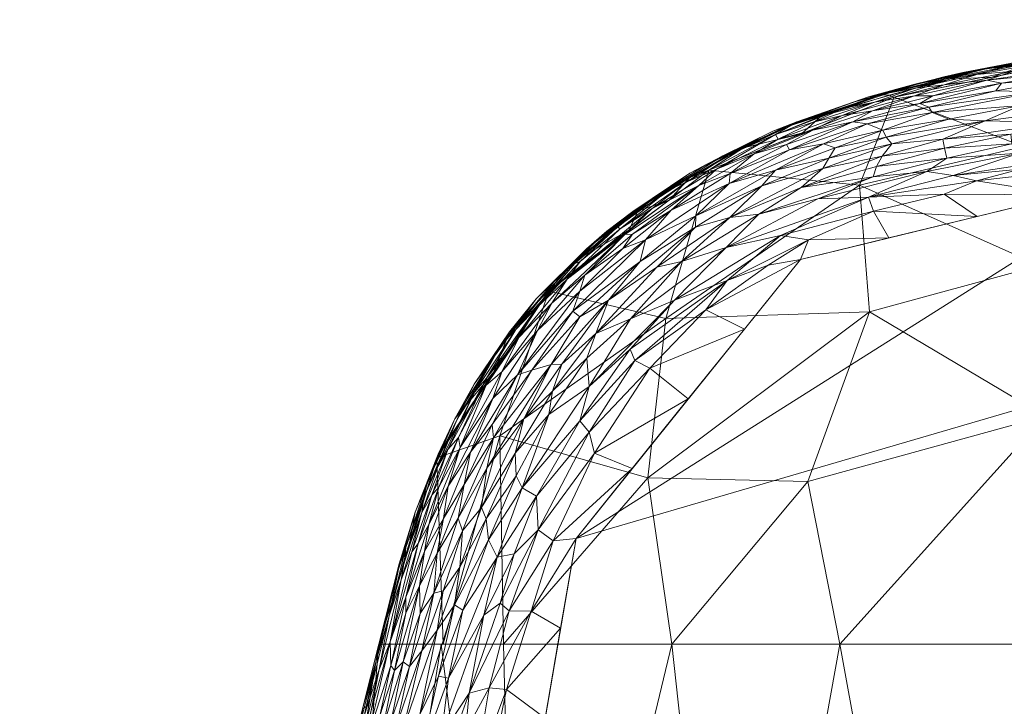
# Model space of a CAD drawing. Header units: millimetres. Extents: x -110 to 110, y 0 to 172.
# Tile 253 of 256: x -21.56 to -10.18, y 163.6 to 171.53. Entities that reach past the tile are written whole.
import ezdxf

# ---------------------------------------------------------------- set-up
doc = ezdxf.new("R2010")
doc.units = ezdxf.units.MM
doc.layers.add('A-GENM', color=13, linetype='Continuous')

# ---------------------------------------------------------------- blocks, each defined once
blk = doc.blocks.new('Model_FFAS1712-709GL0BF0 - Model_FFAS1712-709GL0BF0-430332-Preview')
at = {"layer": 'A-GENM', "lineweight": 9}
mesh = blk.add_polyface(dxfattribs=at)
corners = [(17.408, 164.316, 80.559), (15.965, 164.316, 76.972), (12.078, 164.316, 76.128), (4.662, 164.316, 75.883), (-4.664, 164.316, 75.883), (-12.079, 164.316, 76.128), (-15.965, 164.316, 76.972), (-17.408, 164.316, 80.559), (-16.736, 166.468, 80.554), (-15.441, 168.392, 80.683), (-13.592, 169.787, 80.818), (-11.451, 170.63, 80.86), (-9.195, 171.09, 80.871), (-6.906, 171.332, 80.871), (-4.606, 171.455, 80.866), (-2.303, 171.51, 80.864), (0, 171.525, 80.864), (4.161, 171.47, 80.867), (8.315, 171.202, 80.873), (12.374, 170.342, 80.872), (15.831, 167.951, 80.641), (-1.012, 168.612, 76.941), (-7.227, 168.302, 77.052), (-11.737, 168.152, 77.632), (-3.235, 170.308, 78.379), (5.634, 168.855, 77.255), (-7.669, 170.224, 78.747), (-14.091, 168.077, 78.464), (-9.956, 170.061, 79.049), (-16.664, 164.316, 78.71), (9.706, 169.034, 77.876), (-14.022, 164.316, 76.55), (-12.451, 166.193, 76.667), (-8.371, 164.316, 76.006), (-9.706, 166.949, 76.638), (-14.3, 166.236, 77.132), (8.37, 164.316, 76.006), (1.945, 170.307, 78.322), (-4.119, 168.175, 76.798), (-0.001, 164.316, 75.883), (-2.332, 164.316, 75.883), (-1.155, 166.499, 76.171), (2.452, 167.404, 76.441), (-5.49, 169.709, 77.903), (13.285, 167.831, 77.859), (-5.564, 170.86, 79.405), (-16.009, 166.722, 78.645), (-5.986, 166.324, 76.209), (-11.854, 169.616, 79.128), (-3.671, 166.266, 76.143), (16.551, 166.292, 80.603), (16.664, 164.316, 78.71), (15.881, 166.583, 78.336), (6.238, 171.336, 80.87), (6.995, 170.33, 78.778), (4.465, 170.409, 78.59), (3.405, 169.181, 77.347), (1.205, 168.93, 77.125), (10.344, 170.772, 80.872), (9.003, 170.386, 79.264), (-9.774, 168.689, 77.616), (6.078, 166.42, 76.237), (8.695, 166.97, 76.556), (11.242, 166.945, 76.823), (14.021, 164.316, 76.55), (-0.646, 170.346, 78.342), (2.081, 171.498, 80.865), (2.331, 164.316, 75.883), (14.102, 169.147, 80.756), (-7.969, 166.334, 76.291), (7.677, 168.972, 77.523)]
mesh.append_faces([[corners[k] for k in face] for face in [(13, 26, 12), (10, 27, 9), (1, 52, 51), (16, 65, 15), (5, 34, 33), (3, 61, 36), (53, 55, 17), (39, 42, 67), (2, 63, 64), (17, 55, 66)]], dxfattribs={"vtx0": -1, "vtx1": -1})
mesh.append_faces([[corners[k] for k in face] for face in [(32, 31, 35), (9, 27, 46), (36, 61, 62), (22, 43, 38), (55, 37, 66), (62, 63, 2), (35, 23, 32), (34, 32, 23), (41, 38, 21), (46, 35, 6), (23, 35, 27), (28, 48, 11), (60, 26, 22), (45, 24, 43), (34, 23, 60), (30, 19, 44), (53, 54, 55), (60, 23, 48), (65, 21, 24), (37, 57, 65), (54, 18, 59), (43, 22, 26), (41, 21, 57), (38, 24, 21), (27, 10, 48), (28, 60, 48), (28, 12, 26), (38, 47, 22), (69, 22, 47), (32, 34, 5), (55, 54, 25), (37, 55, 56), (41, 42, 39), (38, 49, 47), (49, 4, 47), (56, 57, 37), (61, 42, 25), (61, 3, 42), (26, 13, 45), (38, 43, 24), (64, 63, 44), (24, 45, 14), (26, 45, 43), (35, 46, 27), (29, 8, 46), (69, 47, 33), (27, 48, 23), (38, 41, 49), (40, 49, 41), (50, 51, 52), (15, 65, 24), (52, 44, 68), (55, 25, 56), (70, 25, 54), (25, 42, 56), (57, 56, 42), (41, 57, 42), (65, 57, 21), (58, 30, 59), (59, 30, 70), (26, 60, 28), (22, 34, 60), (70, 62, 61), (70, 61, 25), (62, 30, 63), (30, 44, 63), (1, 44, 52), (16, 37, 65), (33, 34, 69), (22, 69, 34), (59, 70, 54), (62, 70, 30)]], dxfattribs={"vtx0": -1, "vtx1": -1, "vtx2": -1})
mesh.append_faces([[corners[k] for k in face] for face in [(46, 8, 9), (32, 5, 31), (24, 14, 15), (54, 53, 18), (46, 6, 29), (37, 16, 66), (59, 18, 58), (44, 1, 64), (42, 3, 67), (44, 19, 68)]], dxfattribs={"vtx0": -1, "vtx2": -1})
mesh.append_faces([[corners[k] for k in face] for face in [(20, 50, 52), (2, 36, 62), (11, 12, 28), (13, 14, 45), (31, 6, 35), (40, 4, 49), (39, 40, 41), (68, 20, 52), (4, 33, 47), (10, 11, 48), (58, 19, 30)]], dxfattribs={"vtx1": -1, "vtx2": -1})
mesh.append_faces([[corners[k] for k in face] for face in [(29, 7, 8), (50, 0, 51)]], dxfattribs={"vtx2": -1})
mesh = blk.add_polyface(dxfattribs=at)
corners = [(-9.475, 170.915, 81.994), (-8.592, 171.004, 82.026), (-9.112, 171.009, 81.94), (-9.094, 171.142, 81.013), (-9.196, 171.09, 80.874), (-9.852, 171.033, 81.046), (-9.315, 171.146, 81.22), (-10.462, 170.947, 81.206), (-9.809, 170.693, 82.148), (-9.446, 170.66, 82.208), (-8.53, 170.837, 82.173), (-9.229, 170.506, 82.296), (-10.4, 170.358, 82.27), (-9.558, 170.34, 82.334), (-9.993, 170.536, 82.225), (-8.722, 170.677, 82.252), (-9.315, 170.216, 82.373), (-10.104, 170.203, 82.343), (-10.5, 169.666, 82.402), (-9.471, 169.502, 82.402), (-9.227, 169.813, 82.411), (-8.569, 170.117, 82.403), (-10.092, 170.093, 82.368), (-10.006, 169.985, 82.388), (-9.524, 169.917, 82.405), (-8.464, 169.902, 82.415), (-8.272, 170.46, 82.349), (-9.461, 170.851, 82.064), (-9.783, 171.019, 81.736), (-9.476, 171.094, 81.651), (-10.184, 170.976, 81.648), (-8.899, 171.145, 81.737), (-8.952, 171.202, 81.337), (-9.916, 171.059, 81.388), (-8.826, 171.214, 81.46), (-10.068, 170.932, 81.821), (-9.277, 171.056, 81.826), (-10.381, 170.829, 81.896), (-10.214, 170.792, 81.99), (-10.324, 170.861, 80.869), (-8.457, 171.236, 81.085), (-9.473, 171.117, 81.543), (-8.679, 171.206, 81.625), (-9.995, 169.799, 82.404), (-10.771, 169.728, 82.392), (-8.451, 169.75, 82.412), (-10.372, 170.961, 81.549), (-10.279, 170.704, 82.068), (-8.468, 170.292, 82.381)]
mesh.append_faces([[corners[k] for k in face] for face in [(45, 20, 19)]], dxfattribs={"vtx0": -1, "vtx1": -1})
mesh.append_faces([[corners[k] for k in face] for face in [(0, 1, 2), (3, 4, 5), (6, 5, 7), (8, 9, 10), (11, 12, 13), (14, 11, 15), (14, 15, 9), (16, 13, 17), (18, 19, 20), (21, 22, 23), (24, 20, 25), (14, 12, 11), (11, 13, 26), (10, 27, 8), (0, 27, 1), (28, 29, 30), (28, 31, 29), (32, 33, 34), (35, 36, 28), (37, 38, 0), (6, 40, 3), (33, 6, 7), (34, 41, 42), (24, 43, 20), (24, 23, 44), (18, 20, 43), (24, 44, 43), (41, 33, 46), (36, 31, 28), (29, 42, 41), (47, 8, 27), (38, 47, 27), (0, 38, 27), (37, 0, 2), (33, 41, 34), (46, 30, 29), (42, 29, 31), (46, 29, 41), (37, 2, 35), (2, 36, 35), (21, 23, 24), (16, 17, 22), (21, 16, 22), (13, 16, 48), (8, 14, 9), (6, 3, 5), (33, 32, 6)]], dxfattribs={"vtx0": -1, "vtx1": -1, "vtx2": -1})
mesh.append_faces([[corners[k] for k in face] for face in [(5, 4, 39)]], dxfattribs={"vtx0": -1, "vtx2": -1})
mesh = blk.add_polyface(dxfattribs=at)
corners = [(-10.462, 170.947, 81.206), (-9.852, 171.033, 81.046), (-10.811, 170.84, 81.03), (-11.154, 170.559, 82.013), (-11.053, 170.516, 82.079), (-10.279, 170.704, 82.068), (-10.381, 170.829, 81.896), (-10.875, 170.772, 81.807), (-11.218, 170.646, 81.88), (-10.5, 169.666, 82.402), (-9.995, 169.799, 82.404), (-10.771, 169.728, 82.392), (-10.891, 170.147, 82.304), (-11.591, 169.949, 82.299), (-10.872, 170.043, 82.336), (-10.068, 170.932, 81.821), (-11.69, 169.315, 82.389), (-10.492, 169.254, 82.392), (-10.874, 169.51, 82.399), (-11.749, 169.477, 82.379), (-10.844, 169.927, 82.363), (-10.006, 169.985, 82.388), (-10.092, 170.093, 82.368), (-11.544, 170.169, 82.217), (-10.4, 170.358, 82.27), (-10.821, 170.377, 82.214), (-10.104, 170.203, 82.343), (-9.993, 170.536, 82.225), (-9.558, 170.34, 82.334), (-10.214, 170.792, 81.99), (-11.015, 170.453, 82.137), (-9.809, 170.693, 82.148), (-9.783, 171.019, 81.736), (-10.496, 170.892, 81.721), (-10.372, 170.961, 81.549), (-9.916, 171.059, 81.388), (-10.88, 170.866, 81.413), (-11.205, 170.733, 81.707), (-11.61, 170.656, 81.124), (-11.213, 170.78, 81.24), (-10.324, 170.861, 80.869), (-11.453, 170.632, 80.865), (-11.479, 170.093, 82.261), (-9.471, 169.502, 82.402), (-10.659, 170.915, 81.313), (-11.004, 170.647, 81.955), (-11.149, 170.793, 81.515), (-10.85, 170.841, 81.638), (-10.184, 170.976, 81.648), (-11.075, 169.773, 82.376), (-11.75, 170.636, 81.325)]
mesh.append_faces([[corners[k] for k in face] for face in [(41, 2, 40), (43, 18, 17)]], dxfattribs={"vtx0": -1, "vtx1": -1})
mesh.append_faces([[corners[k] for k in face] for face in [(0, 1, 2), (3, 4, 5), (6, 7, 8), (9, 10, 11), (12, 13, 14), (7, 6, 15), (16, 17, 18), (11, 19, 9), (20, 21, 22), (23, 24, 25), (12, 14, 26), (25, 24, 27), (28, 24, 12), (3, 5, 29), (30, 27, 31), (15, 32, 33), (34, 35, 36), (7, 33, 37), (38, 39, 0), (2, 1, 40), (0, 2, 38), (24, 42, 12), (18, 43, 9), (39, 44, 0), (30, 31, 4), (31, 5, 4), (6, 8, 45), (34, 46, 47), (33, 32, 48), (47, 33, 48), (7, 15, 33), (37, 33, 47), (34, 36, 46), (47, 48, 34), (3, 29, 45), (6, 45, 29), (19, 18, 9), (49, 11, 21), (20, 22, 14), (49, 21, 20), (26, 14, 22), (12, 26, 28), (27, 30, 25), (44, 50, 36), (36, 35, 44), (35, 0, 44)]], dxfattribs={"vtx0": -1, "vtx1": -1, "vtx2": -1})
mesh = blk.add_polyface(dxfattribs=at)
corners = [(-12.823, 170.198, 81.67), (-12.388, 170.342, 81.754), (-12.034, 170.503, 81.664), (-12.522, 170.209, 80.841), (-12.291, 170.414, 81.012), (-11.453, 170.632, 80.865), (-12.855, 170.238, 81.366), (-11.75, 170.636, 81.325), (-12.71, 170.29, 81.203), (-11.61, 170.656, 81.124), (-12.647, 170.304, 81.558), (-12.661, 170.023, 82.031), (-11.764, 170.324, 82.067), (-11.929, 170.346, 81.993), (-11.004, 170.647, 81.955), (-11.703, 170.472, 81.931), (-11.154, 170.559, 82.013), (-11.053, 170.516, 82.079), (-10.821, 170.377, 82.214), (-11.582, 170.25, 82.164), (-11.544, 170.169, 82.217), (-11.927, 170.574, 81.5), (-11.506, 170.682, 81.603), (-12.053, 170.419, 81.839), (-12.792, 170.147, 81.811), (-12.393, 170.249, 81.907), (-11.218, 170.646, 81.88), (-11.681, 170.575, 81.77), (-12.577, 170.347, 81.464), (-11.149, 170.793, 81.515), (-13.192, 170.046, 81.018), (-10.811, 170.84, 81.03), (-11.511, 170.655, 80.998), (-10.659, 170.915, 81.313), (-11.213, 170.78, 81.24), (-12.27, 170.094, 82.105), (-11.015, 170.453, 82.137), (-10.875, 170.772, 81.807), (-11.205, 170.733, 81.707), (-10.85, 170.841, 81.638), (-10.88, 170.866, 81.413), (-12.697, 170.083, 81.956)]
mesh.append_faces([[corners[k] for k in face] for face in [(3, 4, 5)]], dxfattribs={"vtx0": -1, "vtx1": -1})
mesh.append_faces([[corners[k] for k in face] for face in [(0, 1, 2), (6, 7, 8), (7, 9, 8), (2, 10, 0), (11, 12, 13), (14, 15, 16), (17, 16, 13), (18, 19, 20), (21, 10, 22), (23, 24, 25), (24, 23, 1), (23, 26, 27), (6, 28, 7), (21, 22, 29), (3, 30, 4), (4, 8, 9), (9, 31, 32), (7, 33, 34), (8, 4, 30), (4, 9, 32), (29, 7, 21), (19, 12, 35), (17, 12, 36), (13, 16, 15), (27, 37, 38), (37, 27, 26), (15, 26, 23), (26, 15, 14), (2, 27, 38), (1, 23, 27), (22, 2, 38), (22, 10, 2), (28, 10, 21), (15, 25, 13), (39, 29, 22), (7, 29, 40), (38, 39, 22), (17, 13, 12), (2, 1, 27), (0, 24, 1), (13, 25, 41), (23, 25, 15), (36, 12, 19), (36, 19, 18), (9, 7, 34), (31, 5, 32), (4, 32, 5), (7, 28, 21)]], dxfattribs={"vtx0": -1, "vtx1": -1, "vtx2": -1})
mesh = blk.add_polyface(dxfattribs=at)
corners = [(-12.335, 169.456, 82.343), (-13.392, 168.896, 82.319), (-11.749, 169.477, 82.379), (-12.277, 169.807, 82.256), (-12.981, 169.608, 82.196), (-13.351, 169.241, 82.25), (-13.359, 169.634, 82.058), (-12.823, 169.787, 82.146), (-12.27, 170.094, 82.105), (-11.075, 169.773, 82.376), (-11.696, 169.713, 82.349), (-12.442, 168.984, 82.377), (-12.533, 168.757, 82.372), (-11.513, 169.006, 82.382), (-12.764, 169.033, 82.361), (-11.69, 169.315, 82.389), (-10.874, 169.51, 82.399), (-12.527, 169.587, 82.291), (-10.492, 169.254, 82.392), (-13.382, 168.514, 82.352), (-11.591, 169.949, 82.299), (-13.017, 169.28, 82.299), (-11.656, 169.83, 82.327), (-10.844, 169.927, 82.363), (-12.207, 169.927, 82.218), (-11.479, 170.093, 82.261), (-11.544, 170.169, 82.217), (-10.4, 170.358, 82.27), (-12.661, 170.023, 82.031), (-11.764, 170.324, 82.067), (-12.577, 170.347, 81.464), (-13.431, 169.953, 81.481), (-12.647, 170.304, 81.558), (-13.347, 169.751, 81.965), (-12.697, 170.083, 81.956), (-11.582, 170.25, 82.164), (-12.135, 170.046, 82.171), (-10.771, 169.728, 82.392), (-12.907, 168.691, 82.367), (-12.393, 170.249, 81.907), (-12.792, 170.147, 81.811), (-13.069, 169.975, 81.876), (-11.929, 170.346, 81.993), (-10.872, 170.043, 82.336), (-10.891, 170.147, 82.304), (-13.371, 169.962, 81.588), (-12.823, 170.198, 81.67), (-12.855, 170.238, 81.366)]
mesh.append_faces([[corners[k] for k in face] for face in [(18, 15, 13)]], dxfattribs={"vtx0": -1, "vtx1": -1})
mesh.append_faces([[corners[k] for k in face] for face in [(0, 1, 2), (3, 4, 5), (6, 7, 8), (0, 9, 10), (14, 15, 2), (2, 15, 16), (17, 3, 5), (13, 15, 11), (1, 14, 2), (11, 14, 19), (2, 9, 0), (17, 20, 3), (21, 17, 5), (22, 10, 23), (24, 25, 26), (24, 7, 4), (21, 1, 0), (25, 27, 26), (28, 8, 29), (30, 31, 32), (33, 28, 34), (35, 36, 26), (24, 4, 3), (3, 20, 25), (24, 26, 36), (3, 25, 24), (2, 37, 9), (14, 11, 15), (38, 11, 19), (10, 17, 21), (10, 21, 0), (17, 22, 20), (28, 6, 8), (39, 40, 41), (28, 42, 34), (39, 41, 34), (23, 10, 9), (17, 10, 22), (23, 43, 22), (43, 20, 22), (25, 20, 44), (36, 8, 7), (8, 36, 35), (24, 36, 7), (32, 45, 46), (12, 11, 38), (31, 30, 47)]], dxfattribs={"vtx0": -1, "vtx1": -1, "vtx2": -1})
mesh.append_faces([[corners[k] for k in face] for face in [(11, 12, 13)]], dxfattribs={"vtx0": -1, "vtx2": -1})
mesh = blk.add_polyface(dxfattribs=at)
corners = [(-13.382, 168.514, 82.352), (-12.764, 169.033, 82.361), (-13.992, 168.286, 82.316), (-14.473, 169.312, 81.144), (-13.813, 169.754, 81.308), (-13.63, 169.849, 81.157), (-14.5, 168.07, 82.265), (-13.392, 168.896, 82.319), (-12.981, 169.608, 82.196), (-13.747, 169.13, 82.19), (-13.351, 169.241, 82.25), (-14.483, 169.295, 81.43), (-13.431, 169.953, 81.481), (-13.371, 169.962, 81.588), (-13.856, 169.648, 81.687), (-12.823, 170.198, 81.67), (-14.248, 169.346, 81.752), (-13.71, 169.611, 81.885), (-13.504, 169.8, 81.794), (-13.629, 168.177, 82.345), (-12.533, 168.757, 82.372), (-12.907, 168.691, 82.367), (-13.91, 168.734, 82.265), (-13.017, 169.28, 82.299), (-14.324, 168.985, 82.037), (-13.359, 169.634, 82.058), (-14.029, 169.325, 81.958), (-14.193, 168.669, 82.216), (-12.855, 170.238, 81.366), (-12.71, 170.29, 81.203), (-13.347, 169.751, 81.965), (-12.697, 170.083, 81.956), (-13.069, 169.975, 81.876), (-14.064, 169.558, 81.57), (-13.192, 170.046, 81.018), (-14.234, 169.463, 81.033), (-14.053, 169.443, 80.796), (-14.413, 169.313, 80.908), (-13.815, 169.702, 80.941), (-12.522, 170.209, 80.841), (-13.592, 169.787, 80.818), (-13.743, 169.261, 82.134), (-12.823, 169.787, 82.146), (-14.389, 168.735, 82.132), (-14.475, 169.05, 81.894), (-13.182, 167.952, 82.34), (-12.661, 170.023, 82.031), (-12.647, 170.304, 81.558), (-12.792, 170.147, 81.811)]
mesh.append_faces([[corners[k] for k in face] for face in [(36, 38, 40), (20, 19, 45)]], dxfattribs={"vtx0": -1, "vtx1": -1})
mesh.append_faces([[corners[k] for k in face] for face in [(0, 1, 2), (3, 4, 5), (6, 2, 7), (8, 9, 10), (11, 12, 4), (13, 14, 15), (16, 17, 18), (7, 2, 1), (19, 20, 21), (22, 6, 7), (22, 23, 10), (24, 25, 26), (27, 22, 10), (4, 28, 29), (30, 31, 32), (16, 18, 14), (13, 12, 33), (34, 35, 5), (36, 37, 38), (33, 12, 11), (28, 4, 12), (29, 34, 5), (41, 42, 25), (41, 25, 24), (8, 42, 41), (8, 41, 9), (43, 9, 41), (24, 43, 41), (44, 26, 17), (30, 17, 26), (17, 30, 32), (15, 14, 18), (7, 23, 22), (29, 5, 4), (26, 25, 30), (25, 46, 30), (9, 27, 10), (47, 12, 13), (48, 15, 18), (32, 48, 18), (17, 32, 18), (35, 34, 38), (34, 40, 38), (5, 35, 3), (14, 13, 33), (19, 21, 0)]], dxfattribs={"vtx0": -1, "vtx1": -1, "vtx2": -1})
mesh.append_faces([[corners[k] for k in face] for face in [(39, 40, 34)]], dxfattribs={"vtx1": -1, "vtx2": -1})
mesh = blk.add_polyface(dxfattribs=at)
corners = [(0, 169.952, 82.421), (-8.451, 169.75, 82.412), (-12.533, 168.757, 82.372), (-15.128, 165.537, 82.243), (-17.984, 148.925, 81.573), (-20.628, 115.234, 80.215), (-21.557, 81.455, 78.854), (-21.087, 64.575, 78.174), (-17.734, 57.01, 77.869), (-9.98, 53.953, 77.746), (6.908, 53.631, 77.733), (15.143, 55.351, 77.802), (20.446, 61.558, 78.052), (21.428, 95.265, 79.411), (16.038, 162.59, 82.124), (13.025, 168.426, 82.359), (6.593, 169.87, 82.417)]
mesh.append_faces([[corners[k] for k in face] for face in [(12, 10, 11)]], dxfattribs={"vtx0": -1})
mesh.append_faces([[corners[k] for k in face] for face in [(1, 3, 0), (13, 6, 12)]], dxfattribs={"vtx0": -1, "vtx1": -1})
mesh.append_faces([[corners[k] for k in face] for face in [(0, 4, 14), (6, 10, 12)]], dxfattribs={"vtx0": -1, "vtx1": -1, "vtx2": -1})
mesh.append_faces([[corners[k] for k in face] for face in [(0, 3, 4), (13, 5, 6), (6, 9, 10), (5, 13, 14)]], dxfattribs={"vtx0": -1, "vtx2": -1})
mesh.append_faces([[corners[k] for k in face] for face in [(8, 9, 7)]], dxfattribs={"vtx1": -1})
mesh.append_faces([[corners[k] for k in face] for face in [(16, 0, 14), (4, 5, 14), (6, 7, 9)]], dxfattribs={"vtx1": -1, "vtx2": -1})
mesh.append_faces([[corners[k] for k in face] for face in [(1, 2, 3), (14, 15, 16)]], dxfattribs={"vtx2": -1})
mesh = blk.add_polyface(dxfattribs=at)
corners = [(-14.899, 167.903, 82.205), (-13.91, 168.734, 82.265), (-14.193, 168.669, 82.216), (-14.772, 169.084, 81.243), (-15.008, 168.878, 81.101), (-15.588, 168.303, 81.152), (-15.128, 168.75, 80.942), (-15.896, 167.921, 80.937), (-15.085, 168.392, 81.953), (-15.028, 168.575, 81.862), (-15.573, 167.937, 81.868), (-14.483, 169.295, 81.43), (-13.813, 169.754, 81.308), (-15.355, 168.537, 81.349), (-14.753, 168.289, 82.156), (-13.747, 169.13, 82.19), (-14.389, 168.735, 82.132), (-14.029, 169.325, 81.958), (-14.587, 168.883, 81.953), (-14.324, 168.985, 82.037), (-15.23, 168.531, 81.682), (-15.079, 168.732, 81.599), (-15.576, 168.206, 81.582), (-13.71, 169.611, 81.885), (-14.566, 169.047, 81.818), (-14.475, 169.05, 81.894), (-15.083, 168.093, 82.094), (-14.617, 169.112, 81.661), (-15.406, 168.251, 81.781), (-14.234, 169.463, 81.033), (-13.815, 169.702, 80.941), (-14.413, 169.313, 80.908), (-15.433, 168.411, 80.729), (-14.513, 169.099, 80.773), (-14.473, 169.312, 81.144), (-15.142, 168.711, 81.501), (-15.825, 167.95, 81.461), (-14.65, 169.132, 81.552), (-14.248, 169.346, 81.752), (-15.164, 168.159, 82.028), (-14.064, 169.558, 81.57), (-13.856, 169.648, 81.687), (-14.053, 169.443, 80.796)]
mesh.append_faces([[corners[k] for k in face] for face in [(0, 1, 2), (3, 4, 5), (5, 6, 7), (8, 9, 10), (11, 12, 3), (13, 11, 3), (14, 15, 16), (17, 18, 19), (20, 21, 22), (23, 24, 25), (14, 16, 26), (27, 21, 20), (9, 24, 28), (29, 30, 31), (7, 6, 32), (4, 29, 6), (34, 29, 4), (13, 35, 11), (5, 13, 3), (35, 13, 36), (35, 21, 37), (38, 20, 24), (24, 20, 28), (25, 24, 9), (19, 8, 39), (25, 18, 17), (16, 19, 39), (2, 15, 14), (26, 16, 39), (37, 11, 35), (40, 27, 41), (18, 9, 8), (9, 18, 25), (19, 18, 8), (38, 41, 27), (20, 38, 27), (38, 24, 23), (37, 27, 40), (22, 21, 35), (27, 37, 21), (11, 37, 40), (29, 31, 6), (33, 6, 31), (4, 3, 34), (6, 5, 4), (12, 34, 3)]], dxfattribs={"vtx0": -1, "vtx1": -1, "vtx2": -1})
mesh.append_faces([[corners[k] for k in face] for face in [(6, 33, 32)]], dxfattribs={"vtx0": -1, "vtx2": -1})
mesh.append_faces([[corners[k] for k in face] for face in [(42, 33, 31)]], dxfattribs={"vtx1": -1, "vtx2": -1})
mesh = blk.add_polyface(dxfattribs=at)
corners = [(-15.355, 168.537, 81.349), (-15.588, 168.303, 81.152), (-16.002, 167.759, 81.294), (-14.977, 167.292, 82.262), (-13.992, 168.286, 82.316), (-14.5, 168.07, 82.265), (-15.002, 167.618, 82.226), (-14.976, 166.764, 82.278), (-14.274, 167.503, 82.317), (-14.447, 167.591, 82.307), (-14.913, 166.519, 82.278), (-13.831, 167.147, 82.308), (-13.182, 167.952, 82.34), (-15.406, 168.251, 81.781), (-15.987, 167.461, 81.778), (-15.573, 167.937, 81.868), (-15.083, 168.093, 82.094), (-15.415, 167.545, 82.121), (-14.753, 168.289, 82.156), (-15.444, 166.968, 82.206), (-15.751, 166.12, 82.206), (-14.899, 167.903, 82.205), (-15.4, 167.235, 82.185), (-15.585, 166.023, 82.231), (-15.085, 166.893, 82.266), (-13.382, 168.514, 82.352), (-14.502, 167.721, 82.296), (-13.629, 168.177, 82.345), (-15.567, 165.637, 82.232), (-15.23, 168.531, 81.682), (-15.791, 167.855, 81.683), (-14.479, 166.342, 82.275), (-13.91, 168.734, 82.265), (-15.291, 167.548, 82.163), (-15.731, 166.919, 82.136), (-15.831, 166.519, 82.16), (-15.576, 168.206, 81.582), (-15.142, 168.711, 81.501), (-15.825, 167.95, 81.461), (-15.028, 168.575, 81.862), (-15.804, 167.425, 81.963), (-15.164, 168.159, 82.028), (-15.085, 168.392, 81.953), (-15.64, 167.479, 82.04), (-16.082, 166.699, 82.033), (-14.193, 168.669, 82.216), (-15.819, 166.26, 82.185)]
mesh.append_faces([[corners[k] for k in face] for face in [(0, 1, 2), (3, 4, 5), (6, 3, 5), (7, 8, 9), (8, 10, 11), (13, 14, 15), (16, 17, 18), (3, 19, 20), (21, 22, 6), (20, 23, 24), (25, 4, 26), (26, 4, 3), (27, 9, 8), (27, 8, 12), (8, 7, 10), (24, 23, 7), (28, 10, 7), (7, 9, 24), (13, 29, 30), (32, 21, 5), (33, 18, 17), (34, 35, 22), (26, 24, 9), (20, 24, 3), (36, 37, 38), (36, 30, 29), (39, 13, 15), (40, 41, 42), (15, 40, 42), (41, 43, 16), (17, 16, 43), (33, 17, 34), (40, 43, 41), (17, 43, 44), (22, 35, 19), (6, 22, 19), (22, 21, 33), (3, 6, 19), (21, 6, 5), (9, 27, 25), (21, 45, 18), (20, 19, 46), (46, 19, 35), (24, 26, 3), (25, 26, 9), (22, 33, 34), (18, 33, 21)]], dxfattribs={"vtx0": -1, "vtx1": -1, "vtx2": -1})
mesh.append_faces([[corners[k] for k in face] for face in [(11, 12, 8), (31, 11, 10)]], dxfattribs={"vtx1": -1, "vtx2": -1})
mesh = blk.add_polyface(dxfattribs=at)
corners = [(-16.721, 166.511, 80.648), (-16.987, 165.84, 80.84), (-16.53, 166.919, 80.899), (-16.091, 167.151, 81.863), (-15.573, 167.937, 81.868), (-15.987, 167.461, 81.778), (-16.491, 165.77, 82.007), (-16.16, 166.346, 82.069), (-16.082, 166.699, 82.033), (-15.804, 167.425, 81.963), (-15.64, 167.479, 82.04), (-16.096, 166.852, 81.982), (-16.164, 167.387, 81.563), (-16.488, 166.701, 81.633), (-16.168, 167.305, 81.652), (-16.794, 166.035, 81.56), (-16.713, 166.127, 81.657), (-16.002, 167.759, 81.294), (-16.503, 166.913, 81.279), (-16.303, 167.226, 81.436), (-15.576, 168.206, 81.582), (-15.825, 167.95, 81.461), (-16.609, 166.565, 81.493), (-16.304, 167.318, 81.126), (-16.842, 166.207, 81.058), (-15.896, 167.921, 80.937), (-16.077, 167.461, 80.689), (-15.588, 168.303, 81.152), (-16.887, 166.017, 81.256), (-15.433, 168.411, 80.729), (-15.355, 168.537, 81.349), (-15.791, 167.855, 81.683), (-16.468, 166.586, 81.75), (-15.406, 168.251, 81.781), (-16.606, 166.14, 81.805), (-16.348, 166.531, 81.904), (-16.419, 166.158, 81.966), (-16.727, 166.368, 81.376), (-15.415, 167.545, 82.121), (-16.909, 165.834, 81.436), (-15.731, 166.919, 82.136), (-16.222, 165.894, 82.108), (-15.831, 166.519, 82.16)]
mesh.append_faces([[corners[k] for k in face] for face in [(26, 25, 29)]], dxfattribs={"vtx0": -1, "vtx1": -1})
mesh.append_faces([[corners[k] for k in face] for face in [(0, 1, 2), (3, 4, 5), (6, 7, 8), (3, 9, 4), (10, 9, 11), (12, 13, 14), (15, 16, 13), (17, 18, 19), (20, 21, 12), (12, 19, 22), (23, 2, 24), (25, 2, 23), (25, 26, 2), (23, 27, 25), (17, 27, 23), (24, 28, 18), (2, 1, 24), (17, 23, 18), (30, 17, 21), (24, 18, 23), (21, 19, 12), (13, 12, 22), (31, 20, 12), (15, 13, 22), (32, 5, 14), (31, 5, 33), (5, 31, 14), (32, 34, 3), (32, 3, 5), (9, 3, 35), (35, 36, 11), (17, 19, 21), (37, 19, 18), (8, 7, 38), (37, 39, 22), (19, 37, 22), (18, 28, 37), (32, 13, 16), (3, 34, 35), (36, 8, 11), (38, 7, 40), (10, 11, 8), (35, 11, 9), (7, 41, 40), (40, 41, 42), (14, 13, 32), (31, 12, 14)]], dxfattribs={"vtx0": -1, "vtx1": -1, "vtx2": -1})
mesh.append_faces([[corners[k] for k in face] for face in [(26, 0, 2)]], dxfattribs={"vtx1": -1, "vtx2": -1})
mesh = blk.add_polyface(dxfattribs=at)
corners = [(-16.348, 166.531, 81.904), (-16.659, 165.768, 81.886), (-16.419, 166.158, 81.966), (-16.469, 165.206, 82.088), (-16.439, 165.624, 82.056), (-16.664, 164.932, 82.035), (-16.165, 165.763, 82.138), (-16.534, 164.769, 82.096), (-16.222, 165.894, 82.108), (-15.831, 166.519, 82.16), (-15.128, 165.537, 82.243), (-15.646, 164.696, 82.207), (-15.306, 164.499, 82.201), (-16.491, 165.77, 82.007), (-16.082, 166.699, 82.033), (-14.976, 166.764, 82.278), (-15.585, 166.023, 82.231), (-15.567, 165.637, 82.232), (-16.193, 164.651, 82.169), (-16.041, 165.322, 82.184), (-16.603, 163.922, 82.105), (-16.005, 164.791, 82.19), (-15.844, 165.357, 82.208), (-15.933, 163.792, 82.17), (-15.751, 166.12, 82.206), (-15.819, 166.26, 82.185), (-16.138, 165.522, 82.159), (-16.772, 164.906, 81.981), (-16.606, 166.14, 81.805), (-16.468, 166.586, 81.75), (-16.83, 165.696, 81.713), (-16.713, 166.127, 81.657), (-15.394, 165.507, 82.238), (-14.913, 166.519, 82.278), (-14.479, 166.342, 82.275), (-15.901, 164.701, 82.196), (-16.133, 163.81, 82.163), (-16.362, 163.751, 82.143), (-16.436, 164.71, 82.125), (-16.88, 165.385, 81.776), (-16.731, 165.365, 81.929), (-16.16, 166.346, 82.069), (-16.733, 164.479, 82.044), (-16.718, 163.946, 82.076)]
mesh.append_faces([[corners[k] for k in face] for face in [(10, 11, 12), (34, 32, 10)]], dxfattribs={"vtx0": -1, "vtx1": -1})
mesh.append_faces([[corners[k] for k in face] for face in [(0, 1, 2), (3, 4, 5), (6, 3, 7), (8, 6, 9), (2, 13, 14), (15, 16, 17), (18, 19, 20), (21, 17, 22), (12, 11, 23), (24, 25, 26), (16, 22, 17), (26, 25, 6), (3, 8, 4), (4, 13, 27), (28, 29, 30), (29, 31, 30), (32, 33, 17), (32, 34, 33), (35, 32, 17), (36, 11, 35), (19, 18, 22), (16, 24, 19), (37, 35, 21), (32, 11, 10), (35, 11, 32), (26, 19, 24), (20, 19, 38), (1, 28, 39), (2, 1, 40), (1, 0, 28), (13, 2, 40), (13, 4, 41), (40, 27, 13), (8, 41, 4), (3, 5, 42), (27, 5, 4), (7, 3, 42), (3, 6, 8), (7, 38, 26), (6, 25, 9), (7, 43, 38), (7, 26, 6), (19, 26, 38), (19, 22, 16), (21, 22, 18), (37, 21, 18), (17, 21, 35)]], dxfattribs={"vtx0": -1, "vtx1": -1, "vtx2": -1})
mesh = blk.add_polyface(dxfattribs=at)
corners = [(-16.929, 164.67, 81.91), (-16.935, 164.988, 81.836), (-17.125, 164.11, 81.834), (-17.173, 165.244, 80.762), (-17.179, 165.18, 81.012), (-16.987, 165.84, 80.84), (-17.439, 164.124, 81.005), (-17.289, 164.643, 81.199), (-17.096, 164.86, 81.659), (-16.88, 165.385, 81.776), (-16.83, 165.696, 81.713), (-16.842, 166.207, 81.058), (-16.794, 166.035, 81.56), (-17.026, 165.38, 81.512), (-16.954, 165.478, 81.613), (-16.909, 165.834, 81.436), (-17.147, 165.06, 81.404), (-17.268, 164.071, 81.654), (-17.276, 164.342, 81.514), (-16.659, 165.768, 81.886), (-16.733, 164.479, 82.044), (-16.664, 164.932, 82.035), (-16.91, 164.24, 81.98), (-17.094, 165.431, 81.158), (-17.105, 165.318, 81.29), (-17.094, 164.674, 81.733), (-16.772, 164.906, 81.981), (-17.403, 164.024, 81.346), (-17.334, 164.595, 80.806), (-17.065, 165.414, 80.604), (-16.721, 166.511, 80.648), (-17.408, 164.316, 80.559), (-16.727, 166.368, 81.376), (-16.887, 166.017, 81.256), (-16.609, 166.565, 81.493), (-16.713, 166.127, 81.657), (-16.606, 166.14, 81.805), (-16.731, 165.365, 81.929), (-17.224, 164.01, 81.741), (-17.052, 164.057, 81.907)]
mesh.append_faces([[corners[k] for k in face] for face in [(29, 5, 30), (31, 3, 29)]], dxfattribs={"vtx0": -1, "vtx1": -1})
mesh.append_faces([[corners[k] for k in face] for face in [(0, 1, 2), (3, 4, 5), (6, 7, 4), (8, 9, 10), (4, 11, 5), (12, 13, 14), (15, 16, 13), (17, 8, 18), (1, 19, 9), (20, 21, 22), (23, 7, 24), (1, 9, 25), (21, 26, 22), (8, 25, 9), (13, 18, 14), (27, 18, 16), (7, 27, 16), (24, 7, 16), (28, 6, 4), (31, 28, 3), (3, 5, 29), (23, 11, 4), (32, 33, 15), (12, 34, 15), (35, 12, 14), (24, 15, 33), (15, 13, 12), (18, 13, 16), (10, 35, 14), (8, 10, 14), (10, 9, 36), (18, 8, 14), (8, 17, 25), (1, 37, 19), (38, 1, 25), (0, 2, 39), (1, 38, 2), (37, 0, 26), (26, 39, 22), (26, 0, 39), (1, 0, 37), (15, 24, 16), (23, 24, 33), (11, 23, 33), (7, 23, 4), (4, 3, 28)]], dxfattribs={"vtx0": -1, "vtx1": -1, "vtx2": -1})
mesh = blk.add_polyface(dxfattribs=at)
corners = [(-16.718, 163.946, 82.076), (-16.534, 164.769, 82.096), (-16.934, 163.505, 82.02), (-16.133, 163.81, 82.163), (-16.404, 163.306, 82.132), (-16.296, 162.817, 82.127), (-16.733, 164.479, 82.044), (-17.126, 163.336, 81.943), (-15.663, 162.422, 82.117), (-15.485, 163.461, 82.159), (-16.149, 162.748, 82.129), (-16.442, 162.133, 82.1), (-16.543, 161.501, 82.076), (-17.233, 162.383, 81.963), (-17.403, 162.286, 81.884), (-16.997, 162.311, 82.038), (-16.929, 163.02, 82.042), (-17.118, 162.28, 82.007), (-17.125, 164.11, 81.834), (-17.266, 163.431, 81.831), (-17.052, 164.057, 81.907), (-17.202, 163.377, 81.891), (-16.615, 162.592, 82.099), (-16.767, 161.568, 82.065), (-16.362, 163.751, 82.143), (-16.603, 163.922, 82.105), (-17.238, 161.614, 81.987), (-16.682, 163.264, 82.095), (-15.901, 164.701, 82.196), (-16.193, 164.651, 82.169), (-16.827, 162.457, 82.07), (-15.933, 163.792, 82.17), (-15.306, 164.499, 82.201), (-15.646, 164.696, 82.207), (-17.138, 161.578, 82.012), (-16.436, 164.71, 82.125), (-17.268, 164.071, 81.654), (-17.224, 164.01, 81.741), (-17.094, 164.674, 81.733), (-17.357, 163.364, 81.752), (-17.395, 163.489, 81.665), (-16.91, 164.24, 81.98), (-17.43, 162.623, 81.824), (-16.858, 161.724, 82.059), (-17.318, 161.688, 81.959)]
mesh.append_faces([[corners[k] for k in face] for face in [(0, 1, 2), (3, 4, 5), (2, 6, 7), (10, 11, 12), (13, 7, 14), (15, 16, 17), (18, 19, 20), (20, 19, 21), (5, 22, 23), (4, 3, 24), (10, 12, 8), (7, 21, 14), (2, 7, 13), (13, 16, 2), (0, 16, 25), (15, 17, 26), (25, 16, 27), (28, 24, 3), (24, 29, 27), (24, 27, 30), (31, 3, 5), (3, 31, 33), (31, 5, 10), (34, 30, 15), (30, 22, 4), (30, 27, 15), (16, 15, 27), (16, 13, 17), (29, 25, 27), (0, 25, 35), (36, 37, 38), (37, 39, 18), (40, 37, 36), (19, 18, 39), (21, 41, 20), (7, 6, 41), (42, 21, 19), (41, 21, 7), (2, 1, 6), (30, 43, 22), (16, 0, 2), (13, 44, 17), (31, 10, 9), (10, 5, 11), (5, 23, 11), (30, 4, 24), (5, 4, 22)]], dxfattribs={"vtx0": -1, "vtx1": -1, "vtx2": -1})
mesh.append_faces([[corners[k] for k in face] for face in [(31, 9, 32)]], dxfattribs={"vtx0": -1, "vtx2": -1})
mesh.append_faces([[corners[k] for k in face] for face in [(8, 9, 10)]], dxfattribs={"vtx1": -1, "vtx2": -1})
mesh = blk.add_polyface(dxfattribs=at)
corners = [(-17.501, 163.536, 81.419), (-17.403, 164.024, 81.346), (-17.659, 162.991, 81.314), (-17.395, 163.489, 81.665), (-17.528, 163.264, 81.511), (-17.569, 162.823, 81.618), (-17.439, 164.124, 81.005), (-17.334, 164.595, 80.806), (-17.596, 163.571, 80.736), (-17.699, 163.094, 80.934), (-17.817, 162.62, 80.75), (-17.577, 163.49, 81.153), (-17.842, 162.357, 81.088), (-17.623, 162.017, 81.745), (-17.475, 162.741, 81.762), (-17.701, 161.983, 81.662), (-17.268, 164.071, 81.654), (-17.276, 164.342, 81.514), (-17.357, 163.364, 81.752), (-17.535, 162.741, 81.692), (-17.91, 161.859, 81.251), (-17.729, 162.546, 81.397), (-17.896, 161.759, 81.365), (-17.78, 162.138, 81.476), (-17.836, 161.64, 81.548), (-17.224, 164.01, 81.741), (-17.289, 164.643, 81.199), (-17.994, 161.744, 80.822), (-17.971, 161.893, 80.637), (-17.408, 164.316, 80.559), (-17.523, 163.616, 80.531), (-17.861, 162.367, 80.912), (-17.638, 162.916, 80.503), (-17.752, 162.216, 80.475), (-17.266, 163.431, 81.831), (-17.43, 162.623, 81.824), (-17.403, 162.286, 81.884), (-17.202, 163.377, 81.891), (-17.629, 161.67, 81.79), (-17.977, 161.759, 80.979)]
mesh.append_faces([[corners[k] for k in face] for face in [(33, 10, 32), (32, 8, 30)]], dxfattribs={"vtx0": -1, "vtx1": -1})
mesh.append_faces([[corners[k] for k in face] for face in [(0, 1, 2), (3, 4, 5), (6, 7, 8), (9, 8, 10), (2, 11, 12), (13, 14, 15), (16, 17, 4), (18, 19, 14), (2, 12, 20), (21, 20, 22), (21, 4, 0), (17, 1, 0), (5, 4, 23), (5, 23, 24), (18, 25, 3), (11, 2, 1), (11, 6, 9), (26, 11, 1), (12, 11, 9), (8, 9, 6), (27, 10, 28), (26, 6, 11), (7, 29, 8), (10, 27, 31), (8, 32, 10), (10, 33, 28), (14, 34, 18), (35, 36, 37), (4, 3, 16), (3, 5, 19), (38, 36, 35), (13, 38, 35), (14, 13, 35), (34, 14, 35), (3, 19, 18), (5, 15, 19), (15, 14, 19), (5, 24, 15), (21, 22, 23), (4, 21, 23), (20, 21, 2), (21, 0, 2), (17, 0, 4), (31, 12, 9), (12, 31, 39), (10, 31, 9)]], dxfattribs={"vtx0": -1, "vtx1": -1, "vtx2": -1})
mesh.append_faces([[corners[k] for k in face] for face in [(8, 29, 30)]], dxfattribs={"vtx0": -1, "vtx2": -1})
mesh = blk.add_polyface(dxfattribs=at)
corners = [(-8.371, 164.316, 76.006), (-4.664, 164.316, 75.883), (-6.624, 156.757, 75.457), (-13.289, 157.625, 75.777), (-14.022, 164.316, 76.55), (-12.079, 164.316, 76.128), (-15.787, 156.981, 76.11), (-16.622, 150.354, 75.784), (-18.218, 154.76, 77.054), (-19.019, 153.939, 78.511), (-19.244, 153.12, 80.109), (-18.325, 158.718, 80.334), (-2.102, 148.552, 74.949), (-3.831, 152.271, 75.172), (-1.977, 154.872, 75.319), (-15.965, 164.316, 76.972), (-3.553, 158.777, 75.552), (-7.819, 150.526, 75.106), (-9.117, 142.638, 74.664), (-10.072, 153.304, 75.324), (-4.087, 145.76, 74.792), (-5.735, 149.676, 75.031), (-19.336, 143.746, 76.504), (-14.371, 143.536, 74.966), (-14.279, 150.91, 75.433), (-12.181, 152.107, 75.343), (-17.407, 164.316, 80.559), (-16.686, 164.316, 78.766), (-11.02, 142.333, 74.697), (-19.805, 147.471, 79.882), (-0.009, 147.442, 74.883), (-2.332, 164.316, 75.883), (0.05, 155.879, 75.377)]
mesh.append_faces([[corners[k] for k in face] for face in [(4, 6, 15)]], dxfattribs={"vtx0": -1, "vtx1": -1})
mesh.append_faces([[corners[k] for k in face] for face in [(4, 3, 6), (6, 7, 8), (12, 13, 14), (9, 11, 8), (16, 2, 1), (17, 18, 19), (16, 14, 13), (20, 13, 12), (2, 17, 19), (13, 20, 21), (19, 0, 2), (7, 22, 8), (23, 24, 25), (3, 25, 24), (19, 3, 5), (3, 24, 6), (7, 6, 24), (6, 8, 27), (19, 28, 25), (3, 19, 25), (22, 9, 8), (30, 12, 14), (14, 31, 32), (2, 16, 13), (31, 14, 16), (2, 13, 21), (2, 21, 17)]], dxfattribs={"vtx0": -1, "vtx1": -1, "vtx2": -1})
mesh.append_faces([[corners[k] for k in face] for face in [(3, 4, 5), (9, 10, 11), (19, 5, 0), (9, 29, 10), (8, 26, 27)]], dxfattribs={"vtx0": -1, "vtx2": -1})
mesh.append_faces([[corners[k] for k in face] for face in [(0, 1, 2), (11, 26, 8), (27, 15, 6), (1, 31, 16)]], dxfattribs={"vtx1": -1, "vtx2": -1})

msp = doc.modelspace()

# ---------------------------------------------------------------- block references
at = {"layer": 'A-GENM', "lineweight": 9}
msp.add_blockref('Model_FFAS1712-709GL0BF0 - Model_FFAS1712-709GL0BF0-430332-Preview', (0, 0), dxfattribs=at)

doc.saveas('drawing.dxf')
